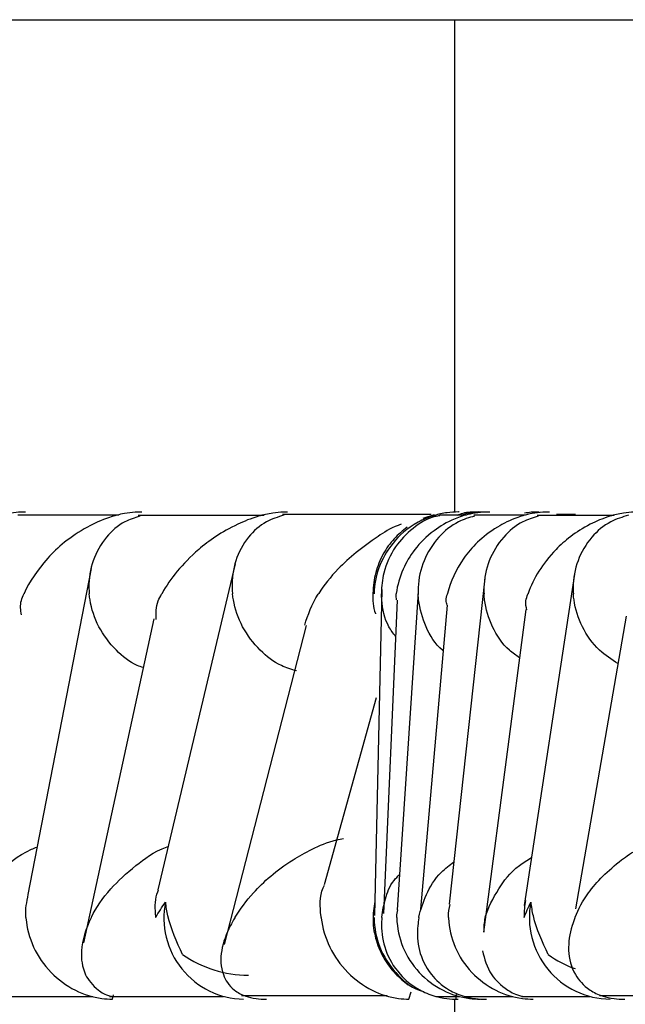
# Model space of a CAD drawing. Header units: millimetres. Extents: x 69 to 135, y 39 to 174.
# Tile 163 of 199: x 101.538 to 101.723, y 122.511 to 122.812. Entities that reach past the tile are written whole.
import ezdxf

# ---------------------------------------------------------------- set-up
doc = ezdxf.new("R2010")
doc.units = ezdxf.units.MM
doc.styles.add('SLDTEXTSTYLE0', font='TXT', dxfattribs={"width": 0.75})
doc.dimstyles.new('SLDDIMSTYLE0', dxfattribs={"dimtxt": 3.5, "dimasz": 3.302, "dimexe": 0, "dimexo": 0.0625, "dimgap": 0.875, "dimtad": 1, "dimdec": 0, "dimlfac": 20, "dimrnd": 1e-09, "dimzin": 12, "dimdsep": 46, "dimtxsty": 'SLDTEXTSTYLE0', "dimsah": 1, "dimcen": 0.09, "dimadec": 0, "dimazin": 3, "dimtfac": 1, "dimtdec": 0, "dimtofl": 0, "dimtmove": 0, "dimatfit": 3, "dimfxl": 0, "dimfrac": 2, "dimtolj": 1, "dimtzin": 12, "dimarcsym": 0})
doc.dimstyles.new('SLDDIMSTYLE1', dxfattribs={"dimtxt": 3.5, "dimasz": 3.302, "dimexe": 0, "dimexo": 0.0625, "dimgap": 0.875, "dimtad": 1, "dimdec": 0, "dimlfac": 20, "dimrnd": 1e-09, "dimzin": 12, "dimdsep": 46, "dimtxsty": 'SLDTEXTSTYLE0', "dimsah": 1, "dimcen": 0.09, "dimadec": 0, "dimazin": 3, "dimtfac": 1, "dimtdec": 0, "dimtmove": 0, "dimatfit": 0, "dimfxl": 0, "dimfrac": 2, "dimtolj": 1, "dimtzin": 12, "dimarcsym": 0})

# ---------------------------------------------------------------- blocks, each defined once
blk = doc.blocks.new('_D')
at = {"color": 7, "linetype": 'Continuous', "lineweight": 18}
for p, q in [((93.48267463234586, 173.8720253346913), (135.2793948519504, 173.8720253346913)), ((134.2793948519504, 105.8001724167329), (134.2793948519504, 173.8720253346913)), ((90.74517407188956, 105.8001724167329), (135.2793948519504, 105.8001724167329))]:
    blk.add_line(p, q, dxfattribs=at)
for points in [[(134.2793948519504, 173.8720253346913), (133.7713948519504, 170.5700253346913), (134.7873948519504, 170.5700253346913)], [(134.2793948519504, 105.8001724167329), (134.7873948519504, 109.1021724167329), (133.7713948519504, 109.1021724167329)]]:
    blk.add_solid(points, dxfattribs=at)
at = {"color": 7, "linetype": 'Continuous', "lineweight": 18, "insert": (129.7676579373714, 135.8804113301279), "char_height": 3.5, "attachment_point": 1, "rotation": 90, "style": 'SLDTEXTSTYLE0'}
blk.add_mtext('1361', dxfattribs=at)
blk = doc.blocks.new('_D_1')
at = {"color": 7, "linetype": 'Continuous', "lineweight": 18}
for p, q in [((92.27316820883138, 128.1921694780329), (124.4905128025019, 128.1921694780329)), ((123.4905128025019, 128.1921694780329), (123.4905128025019, 105.8001724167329)), ((90.74517407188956, 105.8001724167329), (124.4905128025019, 105.8001724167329))]:
    blk.add_line(p, q, dxfattribs=at)
for points in [[(123.4905128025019, 128.1921694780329), (122.9825128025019, 124.8901694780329), (123.9985128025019, 124.8901694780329)], [(123.4905128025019, 105.8001724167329), (123.9985128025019, 109.1021724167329), (122.9825128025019, 109.1021724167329)]]:
    blk.add_solid(points, dxfattribs=at)
at = {"color": 7, "linetype": 'Continuous', "lineweight": 18, "insert": (118.978775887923, 114.9027756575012), "char_height": 3.5, "attachment_point": 1, "rotation": 90.00000000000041, "style": 'SLDTEXTSTYLE0'}
blk.add_mtext('448', dxfattribs=at)

msp = doc.modelspace()

# ---------------------------------------------------------------- linework, layer by layer
at = {"color": 1, "linetype": 'Continuous', "lineweight": 25}
for p, q in [((101.4842658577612, 122.8122490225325), (101.6711204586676, 122.8122490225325)), ((101.6711204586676, 122.8122490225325), (110.5045764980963, 122.8122490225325))]:
    msp.add_line(p, q, dxfattribs=at)
at = {"color": 7, "linetype": 'Continuous', "lineweight": 25}
for p, q in [((101.6711204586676, 122.8122490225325), (101.6711204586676, 122.6616329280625)), ((101.5683002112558, 122.6606241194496), (101.5374704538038, 122.6606241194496)), ((101.6128077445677, 122.66056637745), (101.5742986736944, 122.66056637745)), ((101.6638889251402, 122.6608267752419), (101.6184090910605, 122.6608267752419)), ((101.6648247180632, 122.6607343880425), (101.6614041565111, 122.6596577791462)), ((101.6747503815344, 122.6606803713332), (101.6665033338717, 122.6606803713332)), ((101.6928448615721, 122.6606241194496), (101.6769833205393, 122.6606241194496)), ((101.7199403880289, 122.66056637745), (101.6963682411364, 122.66056637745)), ((101.7081543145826, 122.6608211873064), (101.7022512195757, 122.6608211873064)), ((101.5598676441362, 122.6443185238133), (101.540443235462, 122.5446282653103)), ((101.6038975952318, 122.6457229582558), (101.5802397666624, 122.545996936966)), ((101.6803956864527, 122.6413643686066), (101.669465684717, 122.5416219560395)), ((101.7078257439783, 122.6425881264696), (101.6924164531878, 122.5412889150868)), ((101.648833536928, 122.6379262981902), (101.6465707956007, 122.5382159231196)), ((101.659954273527, 122.6371123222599), (101.6535542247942, 122.5399645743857)), ((101.6535475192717, 122.6346882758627), (101.6493096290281, 122.5388101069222)), ((101.6688510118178, 122.6331225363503), (101.6607023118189, 122.540106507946)), ((101.6929476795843, 122.6317557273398), (101.6808710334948, 122.5400357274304)), ((101.5790655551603, 122.6289155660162), (101.5575751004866, 122.5298444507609)), ((101.7235852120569, 122.629736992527), (101.7081550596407, 122.5402611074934)), ((101.6256607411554, 122.6269433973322), (101.6005858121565, 122.5293135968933)), ((101.6470766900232, 122.6047402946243), (101.6312203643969, 122.547519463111)), ((101.6808710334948, 122.5400357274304), (101.6799561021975, 122.5330902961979)), ((101.5664099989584, 122.5125907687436), (101.5666610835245, 122.5139147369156)), ((101.6058824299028, 122.5136591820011), (101.6504570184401, 122.5136591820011)), ((101.6571521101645, 122.5125907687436), (101.6577727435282, 122.5148643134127)), ((101.66535966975, 122.5134192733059), (101.6726381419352, 122.5134192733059)), ((101.6716196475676, 122.5125907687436), (101.6716464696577, 122.5140529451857)), ((101.7154923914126, 122.5136591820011), (101.7452529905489, 122.5136591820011)), ((101.5305294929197, 122.5134025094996), (101.5603809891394, 122.5134025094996)), ((101.5655174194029, 122.5133965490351), (101.600392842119, 122.5133965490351)), ((101.6711204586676, 122.5125907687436), (101.6711204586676, 122.4964509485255)), ((101.6740626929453, 122.5134025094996), (101.6889437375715, 122.5134025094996)), ((101.6916043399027, 122.5133965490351), (101.7125255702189, 122.5133965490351))]:
    msp.add_line(p, q, dxfattribs=at)
for centre, radius, start, end in [((101.6069461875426, 122.5373979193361), 0.02481079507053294, 168.6108456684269, 269.0179349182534), ((101.7189212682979, 122.5375151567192), 0.02492493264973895, 168.9384214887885, 269.6212176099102), ((101.607893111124, 122.554893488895), 0.03494913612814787, 235.0128172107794, 270.1616096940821), ((101.7178081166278, 122.5504338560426), 0.03015765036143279, 233.2804137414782, 250.9998205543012)]:
    msp.add_arc(centre, radius, start, end, dxfattribs=at)
for points, knots in [([(101.5397771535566, 122.6616299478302), (101.5388152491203, 122.6616115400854), (101.5367157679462, 122.6615713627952), (101.5327923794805, 122.6609051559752), (101.5271586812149, 122.6591292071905), (101.5172673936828, 122.6536470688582), (101.5102772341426, 122.6457290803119), (101.5070209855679, 122.6391740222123), (101.5061658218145, 122.6366670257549), (101.5061541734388, 122.6366328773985)], [0, 0, 0, 0, 0.03885858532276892, 0.08481390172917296, 0.1629410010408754, 0.3127007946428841, 0.7369069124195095, 0.9964163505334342, 1, 1, 1, 1]), ([(101.5753968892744, 122.6616299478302), (101.5747257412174, 122.6616239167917), (101.5729581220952, 122.6616080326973), (101.5694346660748, 122.6611324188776), (101.564102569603, 122.6596867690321), (101.5546810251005, 122.6552554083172), (101.5455588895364, 122.6472585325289), (101.5409799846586, 122.6402872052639), (101.5393499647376, 122.6366670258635), (101.5393345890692, 122.6366328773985)], [0, 0, 0, 0, 0.02738990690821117, 0.07213747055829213, 0.1418854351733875, 0.2690961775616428, 0.6203407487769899, 0.9964187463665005, 1, 1, 1, 1]), ([(101.6199841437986, 122.6616295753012), (101.6195841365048, 122.6616299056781), (101.6181132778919, 122.6616311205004), (101.6149844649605, 122.661308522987), (101.609929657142, 122.6601226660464), (101.6010985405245, 122.6565320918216), (101.5929241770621, 122.6506842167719), (101.5858944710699, 122.6435075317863), (101.5827923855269, 122.6389700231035), (101.5815207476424, 122.6366666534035), (101.5815018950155, 122.6366325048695)], [0, 0, 0, 0, 0.01652603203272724, 0.06076753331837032, 0.1238708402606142, 0.2334990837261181, 0.5249148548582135, 0.758889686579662, 0.9964254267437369, 1, 1, 1, 1]), ([(101.6725330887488, 122.6616299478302), (101.6724633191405, 122.6616307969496), (101.6712068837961, 122.6616460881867), (101.6684503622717, 122.6614600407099), (101.6639918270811, 122.6604460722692), (101.6573554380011, 122.657482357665), (101.6515191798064, 122.6519588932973), (101.647498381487, 122.6445670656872), (101.6465186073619, 122.6393172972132), (101.6464436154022, 122.6366671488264), (101.6464426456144, 122.6366328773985)], [0, 0, 0, 0, 0.002830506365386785, 0.05097274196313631, 0.1103353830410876, 0.2078044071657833, 0.4531803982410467, 0.7216363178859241, 0.9964002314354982, 1, 1, 1, 1]), ([(101.6819029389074, 122.6616299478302), (101.6809364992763, 122.6616115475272), (101.6788272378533, 122.6615713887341), (101.6750092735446, 122.6609050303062), (101.6697005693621, 122.6591295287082), (101.6608737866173, 122.6536464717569), (101.6554794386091, 122.6457283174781), (101.6535871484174, 122.6391753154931), (101.6532422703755, 122.6366670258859), (101.6532375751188, 122.6366328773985)], [0, 0, 0, 0, 0.03885890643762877, 0.0848098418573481, 0.1629451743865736, 0.3126927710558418, 0.7369078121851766, 0.9964181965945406, 1, 1, 1, 1]), ([(101.7001248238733, 122.6616299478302), (101.6994464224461, 122.6616239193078), (101.6976598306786, 122.6616080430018), (101.6941925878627, 122.6611324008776), (101.6890994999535, 122.6596865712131), (101.6804995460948, 122.6552565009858), (101.672963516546, 122.6472513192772), (101.6697905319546, 122.6403033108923), (101.6689202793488, 122.6366670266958), (101.6689121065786, 122.6366328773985)], [0, 0, 0, 0, 0.0273910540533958, 0.07213521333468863, 0.1418826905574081, 0.2691078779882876, 0.6203557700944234, 0.9964346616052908, 1, 1, 1, 1]), ([(101.678302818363, 122.6616329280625), (101.6767024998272, 122.6616206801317), (101.6744821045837, 122.6616036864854), (101.6724477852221, 122.6608033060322), (101.6718796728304, 122.6605797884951)], [0, 0, 0, 0, 0.7207358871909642, 1, 1, 1, 1]), ([(101.6800827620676, 122.6616299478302), (101.6795096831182, 122.6616258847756), (101.6777068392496, 122.6616131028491), (101.6752204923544, 122.6613062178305), (101.6737496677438, 122.6608246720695), (101.6731917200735, 122.6606420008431)], [0, 0, 0, 0, 0.2243433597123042, 0.7057597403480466, 1, 1, 1, 1]), ([(101.6969978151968, 122.6616299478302), (101.6961678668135, 122.6616206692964), (101.6945700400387, 122.6616028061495), (101.6931456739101, 122.6613733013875), (101.6924611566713, 122.6612630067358)], [0, 0, 0, 0, 0.519423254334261, 1, 1, 1, 1]), ([(101.727330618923, 122.6616295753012), (101.7269238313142, 122.6616299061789), (101.7254281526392, 122.6616311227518), (101.7223166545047, 122.661308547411), (101.7174320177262, 122.6601225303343), (101.7092269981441, 122.6565324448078), (101.7021761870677, 122.6506846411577), (101.6965699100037, 122.6435055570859), (101.6944020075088, 122.6389737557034), (101.693598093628, 122.6366666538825), (101.6935861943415, 122.6366325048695)], [0, 0, 0, 0, 0.01652745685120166, 0.06076823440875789, 0.1238678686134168, 0.2335036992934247, 0.5249073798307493, 0.7588788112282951, 0.9964309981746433, 1, 1, 1, 1]), ([(101.5747330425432, 122.6603216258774), (101.5731704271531, 122.6598299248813), (101.5691835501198, 122.6585753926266), (101.5640115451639, 122.6538709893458), (101.5600174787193, 122.6469320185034), (101.5590746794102, 122.6407774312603), (101.5592259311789, 122.6373385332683), (101.5592781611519, 122.6367143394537), (101.5592850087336, 122.6366325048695)], [0, 0, 0, 0, 0.1536543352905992, 0.3920356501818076, 0.665588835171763, 0.939341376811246, 0.9920473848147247, 1, 1, 1, 1]), ([(101.6188501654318, 122.6606431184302), (101.6170166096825, 122.6600684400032), (101.6127879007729, 122.6587430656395), (101.6074976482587, 122.6538856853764), (101.603676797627, 122.6469302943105), (101.6028452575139, 122.6407787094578), (101.6030597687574, 122.6373398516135), (101.6031213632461, 122.6367148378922), (101.6031294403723, 122.6366328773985)], [0, 0, 0, 0, 0.1774039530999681, 0.4091447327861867, 0.6749688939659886, 0.9409931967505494, 0.9922622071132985, 1, 1, 1, 1]), ([(101.6666083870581, 122.6604978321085), (101.6661049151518, 122.6604163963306), (101.6630365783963, 122.6599200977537), (101.6580704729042, 122.6566989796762), (101.6524000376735, 122.6509181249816), (101.6493119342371, 122.6438558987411), (101.6487121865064, 122.6388330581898), (101.6487350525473, 122.6367142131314), (101.6487359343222, 122.6366325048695)], [0, 0, 0, 0, 0.04526127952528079, 0.275838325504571, 0.5176142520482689, 0.7965536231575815, 0.992154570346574, 1, 1, 1, 1]), ([(101.6772083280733, 122.6603901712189), (101.6755215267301, 122.6598797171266), (101.6713211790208, 122.6586086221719), (101.665730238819, 122.6538708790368), (101.6612774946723, 122.6469276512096), (101.6599734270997, 122.6407749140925), (101.6599382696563, 122.6373366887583), (101.6599563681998, 122.6367142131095), (101.6599587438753, 122.6366325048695)], [0, 0, 0, 0, 0.1589032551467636, 0.3956891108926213, 0.6676518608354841, 0.9398332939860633, 0.9921023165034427, 0.9999999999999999, 0.9999999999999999, 0.9999999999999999, 0.9999999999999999]), ([(101.6966684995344, 122.6603216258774), (101.6950648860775, 122.65982989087), (101.6909731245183, 122.6585751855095), (101.6855499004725, 122.6538713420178), (101.6812399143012, 122.64693173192), (101.6800551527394, 122.6407769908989), (101.6800806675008, 122.6373389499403), (101.6801101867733, 122.6367143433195), (101.6801140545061, 122.6366325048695)], [0, 0, 0, 0, 0.1536449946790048, 0.392038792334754, 0.6655828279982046, 0.9393507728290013, 0.9920534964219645, 1, 1, 1, 1]), ([(101.7243705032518, 122.6606431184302), (101.7224814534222, 122.6600684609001), (101.7181249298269, 122.658743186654), (101.7125546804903, 122.653885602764), (101.7084000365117, 122.6469298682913), (101.7073289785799, 122.6407797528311), (101.7074129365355, 122.6373395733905), (101.7074538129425, 122.6367148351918), (101.707459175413, 122.6366328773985)], [0, 0, 0, 0, 0.1774096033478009, 0.4091417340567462, 0.6749678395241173, 0.9409971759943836, 0.9922595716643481, 1, 1, 1, 1]), ([(101.6548051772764, 122.6579065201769), (101.654462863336, 122.6577804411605), (101.6515347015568, 122.6567019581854), (101.6443571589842, 122.6520966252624), (101.6357428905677, 122.6451740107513), (101.6311118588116, 122.6392074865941), (101.6294692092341, 122.6366673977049), (101.6294471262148, 122.6366332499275)], [0, 0, 0, 0, 0.022276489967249, 0.19055363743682, 0.653784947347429, 0.9953456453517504, 1, 1, 1, 1]), ([(101.6566059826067, 122.6569856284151), (101.6552281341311, 122.6558682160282), (101.6523513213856, 122.6535351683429), (101.6490274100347, 122.6487846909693), (101.6466742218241, 122.6431046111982), (101.6459753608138, 122.6368839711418), (101.6461045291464, 122.6325101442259), (101.6468832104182, 122.630534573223), (101.6468889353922, 122.6305200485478)], [0, 0, 0, 0, 0.1773707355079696, 0.3703327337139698, 0.5752961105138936, 0.7868453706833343, 0.9984328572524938, 1, 1, 1, 1]), ([(101.5385232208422, 122.6301415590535), (101.538299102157, 122.6316165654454), (101.5379782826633, 122.6337279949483), (101.5390162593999, 122.6359144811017), (101.539319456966, 122.6365987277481), (101.5393345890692, 122.6366328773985)], [0, 0, 0, 0, 0.6876932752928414, 0.9844132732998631, 1, 1, 1, 1]), ([(101.5758312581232, 122.6140065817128), (101.5752130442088, 122.6142073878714), (101.5720635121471, 122.6152304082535), (101.5670234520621, 122.6194616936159), (101.5617897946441, 122.6263199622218), (101.5597931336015, 122.6324932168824), (101.5593478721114, 122.6359283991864), (101.5592923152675, 122.6365506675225), (101.5592850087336, 122.6366325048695)], [0, 0, 0, 0, 0.06439443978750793, 0.3280617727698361, 0.6305045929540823, 0.9331633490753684, 0.9912100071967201, 0.9999999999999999, 0.9999999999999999, 0.9999999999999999, 0.9999999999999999]), ([(101.5798121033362, 122.6286972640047), (101.579711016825, 122.6306035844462), (101.5795738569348, 122.6331901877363), (101.581078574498, 122.6358721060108), (101.5814830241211, 122.6365986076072), (101.5815018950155, 122.6366325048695)], [0, 0, 0, 0, 0.727631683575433, 0.9872917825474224, 0.9999999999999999, 0.9999999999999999, 0.9999999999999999, 0.9999999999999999]), ([(101.6227378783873, 122.6130059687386), (101.6211567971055, 122.6134818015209), (101.6170301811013, 122.6147237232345), (101.6110706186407, 122.6194004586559), (101.6058014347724, 122.6263369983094), (101.603701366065, 122.6324904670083), (101.6032052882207, 122.6359283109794), (101.6031382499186, 122.6365510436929), (101.6031294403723, 122.6366328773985)], [0, 0, 0, 0, 0.1489998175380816, 0.3888889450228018, 0.6639187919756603, 0.9391474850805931, 0.9920033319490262, 1, 1, 1, 1]), ([(101.6252293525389, 122.6270022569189), (101.6262739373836, 122.6301739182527), (101.6273296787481, 122.6333794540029), (101.6294249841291, 122.6365992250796), (101.6294471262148, 122.6366332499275)], [0, 0, 0, 0, 0.9894325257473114, 1, 1, 1, 1]), ([(101.6530550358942, 122.6235422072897), (101.6523231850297, 122.6245177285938), (101.649833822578, 122.6278359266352), (101.648963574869, 122.6325067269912), (101.6487473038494, 122.6359311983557), (101.6487372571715, 122.6365509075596), (101.6487359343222, 122.6366325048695)], [0, 0, 0, 0, 0.254476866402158, 0.8655932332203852, 0.9823026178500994, 1, 1, 1, 1]), ([(101.653376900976, 122.6347106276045), (101.6532642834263, 122.6353171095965), (101.6531453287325, 122.6359577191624), (101.6532329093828, 122.6365987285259), (101.6532375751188, 122.6366328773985)], [0, 0, 0, 0, 0.9467264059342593, 0.9999999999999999, 0.9999999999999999, 0.9999999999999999, 0.9999999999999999]), ([(101.667631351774, 122.6192067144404), (101.6675683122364, 122.6192535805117), (101.6650968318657, 122.6210909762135), (101.6620942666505, 122.6265121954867), (101.6602369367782, 122.6324854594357), (101.6599831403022, 122.6359306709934), (101.6599615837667, 122.6365508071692), (101.6599587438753, 122.6366325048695)], [0, 0, 0, 0, 0.01164709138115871, 0.4566270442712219, 0.9019114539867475, 0.9870776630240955, 1, 1, 1, 1]), ([(101.6688241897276, 122.6331299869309), (101.6686717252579, 122.6336141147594), (101.6683184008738, 122.6347360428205), (101.6687411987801, 122.6359147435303), (101.6689039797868, 122.6365987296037), (101.6689121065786, 122.6366328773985)], [0, 0, 0, 0, 0.4189974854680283, 0.970993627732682, 1, 1, 1, 1]), ([(101.691009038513, 122.6170341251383), (101.6899296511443, 122.6177683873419), (101.6863379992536, 122.6202116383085), (101.6823525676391, 122.626433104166), (101.6804663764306, 122.6324880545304), (101.6801535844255, 122.6359283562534), (101.6801186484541, 122.6365506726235), (101.6801140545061, 122.6366325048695)], [0, 0, 0, 0, 0.1620506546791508, 0.5392221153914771, 0.916650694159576, 0.9890398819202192, 0.9999999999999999, 0.9999999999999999, 0.9999999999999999, 0.9999999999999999]), ([(101.6932449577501, 122.6316678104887), (101.6930221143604, 122.6325911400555), (101.6926347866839, 122.6341959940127), (101.6933245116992, 122.6358701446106), (101.693574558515, 122.6365986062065), (101.6935861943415, 122.6366325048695)], [0, 0, 0, 0, 0.5636532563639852, 0.9796947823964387, 1, 1, 1, 1]), ([(101.7210840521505, 122.6152318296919), (101.719125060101, 122.6165113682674), (101.7146044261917, 122.619464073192), (101.7098266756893, 122.6263970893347), (101.7078875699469, 122.6324898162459), (101.7075093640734, 122.6359273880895), (101.7074649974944, 122.636551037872), (101.707459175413, 122.6366328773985)], [0, 0, 0, 0, 0.2560524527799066, 0.5908749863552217, 0.9259275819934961, 0.9902797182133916, 1, 1, 1, 1]), ([(101.6038730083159, 122.5375911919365), (101.6038935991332, 122.5376250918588), (101.6054118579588, 122.5401246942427), (101.6098946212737, 122.5460790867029), (101.6178392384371, 122.5531980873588), (101.6273303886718, 122.5584882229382), (101.6326592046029, 122.5608583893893), (101.6363945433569, 122.5616345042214), (101.6371174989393, 122.5617847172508)], [0, 0, 0, 0, 0.003925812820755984, 0.2894688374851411, 0.6885680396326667, 0.8270338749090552, 0.9665232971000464, 0.9999999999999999, 0.9999999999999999, 0.9999999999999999, 0.9999999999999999]), ([(101.5221185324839, 122.5375908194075), (101.5221321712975, 122.5376248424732), (101.5230642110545, 122.5399498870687), (101.5255118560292, 122.5446481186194), (101.5317415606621, 122.5515867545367), (101.5374080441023, 122.5567094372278), (101.5427212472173, 122.5588861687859), (101.5432647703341, 122.5591088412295)], [0, 0, 0, 0, 0.004581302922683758, 0.3130738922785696, 0.6278919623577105, 0.9619345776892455, 1, 1, 1, 1]), ([(101.5599056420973, 122.5375904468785), (101.5599227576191, 122.5376244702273), (101.5613919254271, 122.5405449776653), (101.5649331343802, 122.5459450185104), (101.5728924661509, 122.5530959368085), (101.5789024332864, 122.5576416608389), (101.5833089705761, 122.5592523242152), (101.5833913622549, 122.5592824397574)], [0, 0, 0, 0, 0.004540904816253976, 0.3897836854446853, 0.7154643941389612, 0.9946798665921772, 1, 1, 1, 1]), ([(101.707947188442, 122.5375911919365), (101.7079608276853, 122.5376250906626), (101.7089658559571, 122.5401229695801), (101.7121374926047, 122.5461196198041), (101.7191417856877, 122.5530573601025), (101.7256462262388, 122.5577448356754), (101.7285062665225, 122.5588747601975), (101.7290129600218, 122.5590749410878)], [0, 0, 0, 0, 0.004584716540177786, 0.337831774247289, 0.8036132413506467, 0.9652075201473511, 1, 1, 1, 1]), ([(101.6804776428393, 122.5375904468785), (101.6804877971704, 122.5376244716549), (101.6813580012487, 122.5405403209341), (101.6840929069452, 122.5458740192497), (101.6886199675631, 122.5521165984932), (101.6933593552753, 122.555143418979), (101.6946493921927, 122.5559673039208)], [0, 0, 0, 0, 0.005432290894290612, 0.4655355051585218, 0.8545215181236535, 1, 1, 1, 1]), ([(101.6601897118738, 122.5375908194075), (101.6601961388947, 122.5376248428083), (101.6606334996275, 122.5399401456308), (101.6623506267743, 122.5446090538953), (101.6654002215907, 122.5503727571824), (101.669549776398, 122.55356869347), (101.6708880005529, 122.5545993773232)], [0, 0, 0, 0, 0.005915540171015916, 0.4025543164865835, 0.8073248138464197, 0.9999999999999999, 0.9999999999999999, 0.9999999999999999, 0.9999999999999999]), ([(101.6488365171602, 122.5375908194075), (101.6488394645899, 122.5376248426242), (101.6490038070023, 122.5395219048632), (101.6499406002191, 122.543321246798), (101.6512801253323, 122.5477497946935), (101.6536650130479, 122.5501445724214), (101.6542642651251, 122.5507463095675)], [0, 0, 0, 0, 0.007714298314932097, 0.4301328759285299, 0.8568091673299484, 0.9999999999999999, 0.9999999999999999, 0.9999999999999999, 0.9999999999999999]), ([(101.6302517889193, 122.5375911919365), (101.6302428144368, 122.5376729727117), (101.6299072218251, 122.5407310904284), (101.6296923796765, 122.5443592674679), (101.6311348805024, 122.5472103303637), (101.6312792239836, 122.547495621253)], [0, 0, 0, 0, 0.02413081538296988, 0.9023498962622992, 1, 1, 1, 1]), ([(101.5398889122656, 122.5375908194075), (101.5398826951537, 122.5376725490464), (101.5397021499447, 122.5400459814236), (101.5401709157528, 122.5423647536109), (101.5406235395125, 122.5446036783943)], [0, 0, 0, 0, 0.03443520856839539, 1, 1, 1, 1]), ([(101.5804148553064, 122.5459373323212), (101.5802377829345, 122.5455204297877), (101.5791826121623, 122.5430361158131), (101.5793489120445, 122.5400195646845), (101.5795806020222, 122.5376720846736), (101.5795885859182, 122.5375911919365)], [0, 0, 0, 0, 0.1629736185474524, 0.9711565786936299, 1, 1, 1, 1]), ([(101.5795885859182, 122.5375911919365), (101.5796074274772, 122.537622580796), (101.5804786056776, 122.5390739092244), (101.5815630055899, 122.5407032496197), (101.5826239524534, 122.5422973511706)], [0, 0, 0, 0, 0.02162767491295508, 1, 1, 1, 1]), ([(101.5878535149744, 122.5262603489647), (101.586076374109, 122.5301103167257), (101.583694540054, 122.5352702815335), (101.5828407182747, 122.5408745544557), (101.5826239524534, 122.5422973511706)], [0, 0, 0, 0, 0.7461228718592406, 1, 1, 1, 1]), ([(101.6466683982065, 122.542515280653), (101.6463906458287, 122.5405694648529), (101.6458149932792, 122.5365366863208), (101.646910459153, 122.530456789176), (101.6493165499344, 122.5249180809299), (101.6527051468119, 122.5203191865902), (101.6555624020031, 122.5180811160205), (101.6569278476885, 122.5170115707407)], [0, 0, 0, 0, 0.2018083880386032, 0.4182556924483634, 0.6265378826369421, 0.8215272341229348, 1, 1, 1, 1]), ([(101.6692086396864, 122.5375908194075), (101.6692052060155, 122.5376725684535), (101.6691484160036, 122.5390246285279), (101.6694637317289, 122.5403430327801), (101.6697599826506, 122.5415817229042)], [0, 0, 0, 0, 0.06046258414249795, 1, 1, 1, 1]), ([(101.6928239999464, 122.5428092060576), (101.6925560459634, 122.5411474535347), (101.6922749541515, 122.5394042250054), (101.6923873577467, 122.5376721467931), (101.6923926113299, 122.5375911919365)], [0, 0, 0, 0, 0.953261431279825, 1, 1, 1, 1]), ([(101.6923926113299, 122.5375911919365), (101.6924042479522, 122.5376225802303), (101.6929415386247, 122.5390718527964), (101.6937087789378, 122.5407022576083), (101.6944594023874, 122.5422973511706)], [0, 0, 0, 0, 0.02165796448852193, 1, 1, 1, 1]), ([(101.6997768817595, 122.5262603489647), (101.6979693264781, 122.5301102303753), (101.6955467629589, 122.535270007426), (101.6946795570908, 122.540874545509), (101.6944594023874, 122.5422973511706)], [0, 0, 0, 0, 0.7461332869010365, 1, 1, 1, 1]), ([(101.5398889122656, 122.5375908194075), (101.5398954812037, 122.5375089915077), (101.5401413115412, 122.5344467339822), (101.5417598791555, 122.5283641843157), (101.5470805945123, 122.5205270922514), (101.5545734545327, 122.5150013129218), (101.5614454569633, 122.5127909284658), (101.5653290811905, 122.5126343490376), (101.5664099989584, 122.5125907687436)], [0, 0, 0, 0, 0.006529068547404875, 0.244338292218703, 0.4824748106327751, 0.7099535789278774, 0.9192722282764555, 1, 1, 1, 1]), ([(101.5599056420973, 122.5375904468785), (101.5598887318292, 122.5375562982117), (101.5581900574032, 122.5341259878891), (101.5564184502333, 122.528200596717), (101.5572248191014, 122.5206536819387), (101.5608156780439, 122.5160868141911), (101.5641344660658, 122.5138656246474), (101.5660370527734, 122.513448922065), (101.5661656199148, 122.513420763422)], [0, 0, 0, 0, 0.003952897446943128, 0.397077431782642, 0.6869420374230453, 0.8925555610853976, 0.992739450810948, 1, 1, 1, 1]), ([(101.6038730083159, 122.5375911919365), (101.6038526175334, 122.5375570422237), (101.6033512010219, 122.5367172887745), (101.6001474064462, 122.5308134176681), (101.5982046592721, 122.5230640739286), (101.6023479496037, 122.5160017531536), (101.6064149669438, 122.5136126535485), (101.6100092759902, 122.5127254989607), (101.6124123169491, 122.512565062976), (101.6135244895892, 122.5125938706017), (101.6135341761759, 122.5125941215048)], [0, 0, 0, 0, 0.003579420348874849, 0.08801920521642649, 0.6204505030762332, 0.8069878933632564, 0.8977625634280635, 0.9540824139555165, 0.999600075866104, 1, 1, 1, 1]), ([(101.6302517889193, 122.5375911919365), (101.6302613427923, 122.5375093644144), (101.6306187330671, 122.5344483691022), (101.6324177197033, 122.5283650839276), (101.637919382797, 122.5205294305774), (101.6454610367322, 122.5150035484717), (101.6522765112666, 122.5127914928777), (101.6560896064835, 122.512634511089), (101.6571521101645, 122.5125907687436)], [0, 0, 0, 0, 0.006530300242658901, 0.2442847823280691, 0.4823791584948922, 0.7098240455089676, 0.9191436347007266, 1, 1, 1, 1]), ([(101.6464791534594, 122.5375908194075), (101.6464797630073, 122.5375092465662), (101.6465026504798, 122.5344463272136), (101.6476796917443, 122.5283057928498), (101.6526139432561, 122.5207010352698), (101.6577438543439, 122.5159990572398), (101.6611697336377, 122.5150161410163), (101.6616313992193, 122.5148836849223)], [0, 0, 0, 0, 0.008731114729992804, 0.3278382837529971, 0.6474009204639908, 0.9524843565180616, 1, 1, 1, 1]), ([(101.6488365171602, 122.5375908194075), (101.6488337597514, 122.537556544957), (101.6487710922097, 122.5367775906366), (101.6485964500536, 122.5309115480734), (101.6506857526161, 122.5231771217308), (101.658716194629, 122.516051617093), (101.6642130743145, 122.5136353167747), (101.6684275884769, 122.512720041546), (101.6710026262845, 122.5125816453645), (101.6721506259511, 122.5125936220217), (101.6721627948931, 122.5125937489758)], [0, 0, 0, 0, 0.00358539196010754, 0.08148508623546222, 0.6158170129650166, 0.8044488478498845, 0.896391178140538, 0.9534443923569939, 0.99950650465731, 1, 1, 1, 1]), ([(101.6534037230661, 122.5375908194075), (101.6534014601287, 122.5376724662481), (101.6533794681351, 122.5384659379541), (101.6535764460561, 122.5392415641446), (101.6537531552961, 122.5399373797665)], [0, 0, 0, 0, 0.1028982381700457, 1, 1, 1, 1]), ([(101.6534037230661, 122.5375908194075), (101.6534058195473, 122.5375091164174), (101.6534843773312, 122.5344476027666), (101.6547932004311, 122.5283598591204), (101.6597683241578, 122.5205218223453), (101.6670803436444, 122.5149959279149), (101.6739395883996, 122.512790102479), (101.6778732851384, 122.5126340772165), (101.6789651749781, 122.5125907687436)], [0, 0, 0, 0, 0.006524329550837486, 0.2444748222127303, 0.4827817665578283, 0.7103298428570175, 0.9195952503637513, 1, 1, 1, 1]), ([(101.6601897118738, 122.5375908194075), (101.6601834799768, 122.5375565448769), (101.660030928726, 122.5367175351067), (101.659247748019, 122.5308245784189), (101.6605761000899, 122.5230823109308), (101.6678472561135, 122.5160085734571), (101.6730599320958, 122.5136242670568), (101.6771577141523, 122.5127080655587), (101.6796941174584, 122.512593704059), (101.6808315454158, 122.5125937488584), (101.6808345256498, 122.5125937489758)], [0, 0, 0, 0, 0.003586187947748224, 0.08778666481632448, 0.6190544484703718, 0.8060500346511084, 0.8972585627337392, 0.9539580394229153, 0.9998793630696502, 1, 1, 1, 1]), ([(101.6692086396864, 122.5375908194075), (101.6692124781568, 122.5375089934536), (101.6693559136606, 122.5344513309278), (101.6707572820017, 122.5283618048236), (101.6758605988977, 122.5205277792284), (101.6832426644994, 122.5150013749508), (101.6901202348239, 122.5127908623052), (101.6940472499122, 122.5126343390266), (101.695140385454, 122.5125907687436)], [0, 0, 0, 0, 0.006538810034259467, 0.2443414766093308, 0.4824857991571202, 0.7099642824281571, 0.9192647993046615, 1, 1, 1, 1]), ([(101.6804776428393, 122.5375904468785), (101.6804676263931, 122.5375562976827), (101.6800244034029, 122.536045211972), (101.6800648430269, 122.5345382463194), (101.6801043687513, 122.5330653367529)], [0, 0, 0, 0, 0.02259911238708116, 1, 1, 1, 1]), ([(101.707947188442, 122.5375911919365), (101.7079340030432, 122.5375570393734), (101.7076085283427, 122.5367140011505), (101.7056064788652, 122.5308227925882), (101.7053121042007, 122.5230626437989), (101.7110606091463, 122.5160019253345), (101.7157167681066, 122.5136125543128), (101.7195747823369, 122.5127254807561), (101.7220478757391, 122.5125652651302), (101.7231803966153, 122.5125938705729), (101.7231903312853, 122.5125941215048)], [0, 0, 0, 0, 0.003565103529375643, 0.08800272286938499, 0.6204426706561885, 0.8069837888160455, 0.897757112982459, 0.954085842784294, 0.9995972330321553, 1, 1, 1, 1]), ([(101.6796603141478, 122.5273399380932), (101.6802639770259, 122.5248710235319), (101.6812958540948, 122.5206507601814), (101.6860050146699, 122.5160866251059), (101.6898406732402, 122.5138662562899), (101.691858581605, 122.5134489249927), (101.691994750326, 122.513420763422)], [0, 0, 0, 0, 0.4807680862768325, 0.8218056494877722, 0.9879754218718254, 1, 1, 1, 1])]:
    msp.add_open_spline(points, degree=3, knots=knots, dxfattribs=at)

# ---------------------------------------------------------------- dimensions: what is measured, and where the dimension line sits
at = {"color": 7, "linetype": 'Continuous', "lineweight": 18}
for base, p1, p2, dimstyle, picture, middle in [((134.2793948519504, 173.8720253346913), (89.74517407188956, 105.8001724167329), (92.48267463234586, 173.8720253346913), 'SLDDIMSTYLE0', '_D', (134.2793948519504, 141.0526337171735)), ((123.4905128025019, 105.8001724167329), (91.27316820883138, 128.1921694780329), (89.74517407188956, 105.8001724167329), 'SLDDIMSTYLE1', '_D_1', (123.4905128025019, 118.7819423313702))]:
    dim = msp.add_linear_dim(base=base, p1=p1, p2=p2, angle=90.0000000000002, dimstyle=dimstyle, dxfattribs=at)
    dim.commit()
    dim.dimension.update_dxf_attribs({"geometry": picture, "text_midpoint": middle, "dimtype": 160})

doc.saveas('drawing.dxf')
